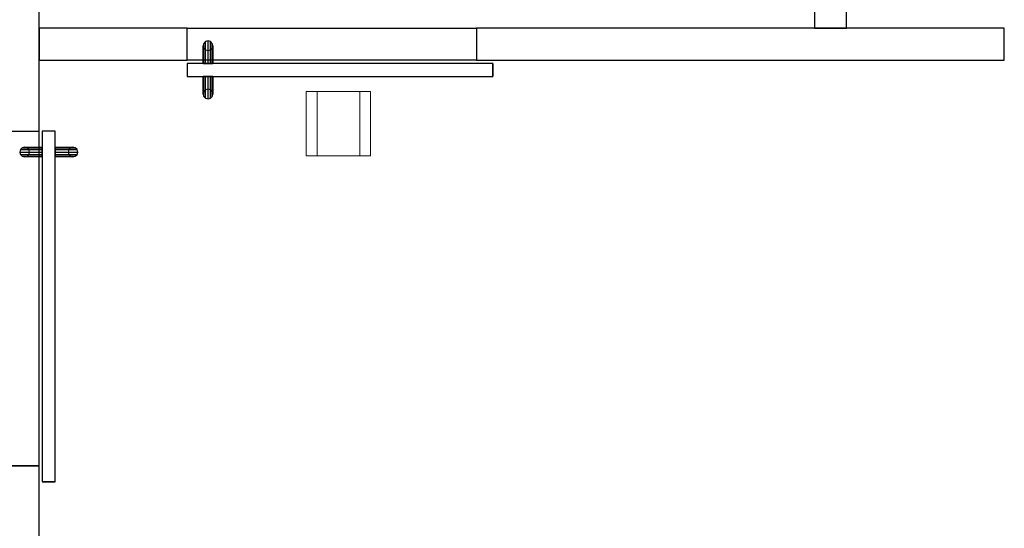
# Model space of a CAD drawing. Header units: metres. Extents: x 391.1 to 430.4, y 12.7 to 28.4.
# Tile 68 of 165: x 403.3 to 406.4, y 24.5 to 26.1. Entities that reach past the tile are written whole.
import ezdxf

# ---------------------------------------------------------------- set-up
doc = ezdxf.new("R2010")
doc.units = ezdxf.units.M
doc.layers.add('01_CARPINTERIA', color=5, linetype='Continuous', lineweight=25, true_color=0x0000ff)
for name, color, linetype, lineweight in [('A-DETL-GENF-OTLN', 7, 'Continuous', 18), ('A-GENM-____-OTLN', 7, 'Continuous', 18), ('A-WALL-____-MCUT', 7, 'Continuous', 25), ('A-WALL-____-OTLN', 7, 'Continuous', 25)]:
    doc.layers.add(name, color=color, linetype=linetype, lineweight=lineweight)

# ---------------------------------------------------------------- blocks, each defined once
blk = doc.blocks.new('Family - Envans PB-155467-02_TEL_P0')
at = {"layer": 'A-WALL-____-MCUT', "color": 253, "true_color": 0xaaaaaa}
for p, q in [((1.64, 0.1), (0, 0.1)), ((0, 0.1), (0, 0)), ((1.64, 0), (1.64, 0.1)), ((0, 0), (1.64, 0))]:
    blk.add_line(p, q, dxfattribs=at)
at = {"layer": 'A-WALL-____-OTLN', "color": 253, "true_color": 0xaaaaaa}
for p, q in [((1.64, 0.1), (0, 0.1)), ((0, 0.1), (0, 0)), ((1.64, 0), (1.64, 0.1)), ((0, 0), (1.64, 0))]:
    blk.add_line(p, q, dxfattribs=at)
at = {"layer": 'A-WALL-____-OTLN', "color": 253, "lineweight": 18, "true_color": 0xaaaaaa}
blk.add_line((0, 0), (1.64, 0), dxfattribs=at)
blk = doc.blocks.new('Family - Envans PB-155481-02_TEL_P0')
at = {"layer": 'A-WALL-____-MCUT', "color": 253, "true_color": 0xaaaaaa}
for p, q in [((2.02, 0.1), (0, 0.1)), ((0, 0.1), (0, 0)), ((2.02, 0), (2.02, 0.1)), ((0, 0), (2.02, 0))]:
    blk.add_line(p, q, dxfattribs=at)
at = {"layer": 'A-WALL-____-OTLN', "color": 253, "true_color": 0xaaaaaa}
for p, q in [((2.02, 0.1), (0, 0.1)), ((0, 0.1), (0, 0)), ((2.02, 0), (2.02, 0.1)), ((0, 0), (2.02, 0))]:
    blk.add_line(p, q, dxfattribs=at)
at = {"layer": 'A-WALL-____-OTLN', "color": 253, "lineweight": 18, "true_color": 0xaaaaaa}
blk.add_line((0, 0), (2.02, 0), dxfattribs=at)
blk = doc.blocks.new('Family - Envans PB-155636-02_TEL_P0')
at = {"layer": 'A-WALL-____-MCUT', "color": 253, "true_color": 0xaaaaaa}
for p, q in [((2.551, 0), (2.551, 0.1)), ((3.59, 0.1), (3.59, 0)), ((0, 0), (2.551, 0)), ((3.59, 0), (5.9575, 0))]:
    blk.add_line(p, q, dxfattribs=at)
at = {"layer": 'A-WALL-____-OTLN', "color": 253, "true_color": 0xaaaaaa}
for p, q in [((2.551, 0.1), (2.551, 0)), ((3.59, 0.1), (3.59, 0)), ((0, 0), (5.9575, 0)), ((2.551, 0), (3.59, 0))]:
    blk.add_line(p, q, dxfattribs=at)
at = {"layer": 'A-WALL-____-OTLN', "color": 253, "lineweight": 18, "true_color": 0xaaaaaa}
blk.add_line((-0.0988, 0), (5.9375, 0), dxfattribs=at)
blk = doc.blocks.new('Family - Vano de puerta PB-155638-02_TEL_P0')
at = {"layer": 'A-GENM-____-OTLN', "color": 253, "true_color": 0xaaaaaa}
for p, q in [((403.3564, 25.7308), (403.2564, 25.7308)), ((403.2564, 25.7308), (403.2564, 24.6917)), ((403.3564, 25.7308), (403.2564, 25.7308)), ((403.2564, 24.6917), (403.2564, 25.7308)), ((403.3564, 24.6917), (403.3564, 25.7308)), ((403.3564, 25.7308), (403.3564, 24.6917)), ((403.2564, 24.6917), (403.3564, 24.6917)), ((403.3564, 24.6917), (403.2564, 24.6917))]:
    blk.add_line(p, q, dxfattribs=at)
blk = doc.blocks.new('Family - Envans PB-155676-02_TEL_P0')
at = {"layer": 'A-WALL-____-MCUT', "color": 253, "true_color": 0xaaaaaa}
for p, q in [((0.46, 0.1), (0, 0.1)), ((0, 0.1), (0, 0)), ((0.46, 0), (0.46, 0.1)), ((0, 0), (0.46, 0))]:
    blk.add_line(p, q, dxfattribs=at)
at = {"layer": 'A-WALL-____-OTLN', "color": 253, "true_color": 0xaaaaaa}
for p, q in [((0.46, 0.1), (0, 0.1)), ((0, 0.1), (0, 0)), ((0.46, 0), (0.46, 0.1)), ((0, 0), (0.46, 0))]:
    blk.add_line(p, q, dxfattribs=at)
at = {"layer": 'A-WALL-____-OTLN', "color": 253, "lineweight": 18, "true_color": 0xaaaaaa}
blk.add_line((0, 0), (0.46, 0), dxfattribs=at)
blk = doc.blocks.new('Family - Envans PB-155680-02_TEL_P0')
at = {"layer": 'A-WALL-____-OTLN', "color": 253, "true_color": 0xaaaaaa}
for p, q in [((0, 0.1), (0.9, 0.1)), ((0, 0), (0, 0.1)), ((0, 0), (0, 0.1)), ((0, 0.1), (0.9, 0.1)), ((0.9, 0.1), (0.9, 0)), ((0.9, 0.1), (0.9, 0)), ((0.9, 0), (0, 0)), ((0.9, 0), (0, 0))]:
    blk.add_line(p, q, dxfattribs=at)
at = {"layer": 'A-WALL-____-OTLN', "color": 253, "lineweight": 18, "true_color": 0xaaaaaa}
blk.add_line((0, 0), (0.9, 0), dxfattribs=at)
blk = doc.blocks.new('Family - Vano de puerta PB-155682-02_TEL_P0')
at = {"layer": 'A-GENM-____-OTLN', "color": 253, "true_color": 0xaaaaaa}
for p, q in [((404.7164, 26.0508), (403.8164, 26.0508)), ((403.8164, 26.0508), (403.8164, 25.9508)), ((403.8164, 26.0508), (404.7164, 26.0508)), ((403.8164, 25.9508), (403.8164, 26.0508)), ((404.7164, 25.9508), (404.7164, 26.0508)), ((404.7164, 25.9508), (404.7164, 26.0508)), ((403.8164, 25.9508), (404.7164, 25.9508)), ((404.7164, 25.9508), (403.8164, 25.9508))]:
    blk.add_line(p, q, dxfattribs=at)
blk = doc.blocks.new('Family - LONDR55-XX_ZZ-ARQ-CAA-M3D-Londres55-155750-02_TEL_P0')
at = {"layer": '01_CARPINTERIA', "color": 161, "true_color": 0xaaaaff}
for p, q in [((0.8275, 0.218), (0.822, 0.2125)), ((0.8275, 0.218), (0.822, 0.2125)), ((0.835, 0.22), (0.8275, 0.218)), ((0.835, 0.22), (0.8275, 0.218)), ((0.8275, 0.218), (0.8275, 0.15)), ((0.8425, 0.218), (0.835, 0.22)), ((0.8425, 0.218), (0.835, 0.22)), ((0.835, 0.22), (0.835, 0.15)), ((0.848, 0.2125), (0.8425, 0.218)), ((0.848, 0.2125), (0.8425, 0.218)), ((0.8425, 0.218), (0.8425, 0.15)), ((0.822, 0.2125), (0.82, 0.205)), ((0.822, 0.2125), (0.82, 0.205)), ((0.82, 0.205), (0.822, 0.1975)), ((0.82, 0.205), (0.822, 0.1975)), ((0.82, 0.15), (0.82, 0.205)), ((0.822, 0.2125), (0.822, 0.15)), ((0.822, 0.1975), (0.8275, 0.192)), ((0.822, 0.1975), (0.8275, 0.192)), ((0.822, 0.1975), (0.822, 0.15)), ((0.8275, 0.192), (0.835, 0.19)), ((0.8275, 0.192), (0.835, 0.19)), ((0.8275, 0.192), (0.8275, 0.15)), ((0.835, 0.19), (0.8425, 0.192)), ((0.835, 0.19), (0.8425, 0.192)), ((0.835, 0.19), (0.835, 0.15)), ((0.8425, 0.192), (0.848, 0.1975)), ((0.8425, 0.192), (0.848, 0.1975)), ((0.8425, 0.192), (0.8425, 0.15)), ((0.85, 0.205), (0.848, 0.2125)), ((0.85, 0.205), (0.848, 0.2125)), ((0.848, 0.2125), (0.848, 0.15)), ((0.848, 0.1975), (0.85, 0.205)), ((0.848, 0.1975), (0.85, 0.205)), ((0.848, 0.1975), (0.848, 0.15)), ((0.85, 0.205), (0.85, 0.15)), ((0.9, 0.15), (-0.05, 0.15)), ((-0.05, 0.15), (-0.05, 0.11)), ((0.9, 0.15), (-0.05, 0.15)), ((-0.05, 0.11), (-0.05, 0.15)), ((0.822, 0.15), (0.82, 0.15)), ((0.82, 0.15), (0.822, 0.15)), ((0.822, 0.15), (0.8275, 0.15)), ((0.8275, 0.15), (0.822, 0.15)), ((0.8275, 0.15), (0.835, 0.15)), ((0.835, 0.15), (0.8275, 0.15)), ((0.835, 0.15), (0.8425, 0.15)), ((0.8425, 0.15), (0.835, 0.15)), ((0.8425, 0.15), (0.848, 0.15)), ((0.848, 0.15), (0.8425, 0.15)), ((0.848, 0.15), (0.85, 0.15)), ((0.85, 0.15), (0.848, 0.15)), ((0.9, 0.11), (0.9, 0.15)), ((0.9, 0.11), (0.9, 0.15)), ((-0.05, 0.11), (0.9, 0.11)), ((-0.05, 0.11), (0.9, 0.11)), ((0.82, 0.055), (0.82, 0.11)), ((0.822, 0.11), (0.82, 0.11)), ((0.82, 0.11), (0.822, 0.11)), ((0.822, 0.11), (0.822, 0.0475)), ((0.822, 0.11), (0.822, 0.0625)), ((0.822, 0.11), (0.8275, 0.11)), ((0.8275, 0.11), (0.822, 0.11)), ((0.8275, 0.11), (0.8275, 0.042)), ((0.8275, 0.11), (0.8275, 0.068)), ((0.8275, 0.11), (0.835, 0.11)), ((0.835, 0.11), (0.8275, 0.11)), ((0.835, 0.11), (0.835, 0.04)), ((0.835, 0.11), (0.835, 0.07)), ((0.835, 0.11), (0.8425, 0.11)), ((0.8425, 0.11), (0.835, 0.11)), ((0.8425, 0.11), (0.8425, 0.042)), ((0.8425, 0.11), (0.8425, 0.068)), ((0.8425, 0.11), (0.848, 0.11)), ((0.848, 0.11), (0.8425, 0.11)), ((0.848, 0.11), (0.848, 0.0475)), ((0.848, 0.11), (0.848, 0.0625)), ((0.848, 0.11), (0.85, 0.11)), ((0.85, 0.11), (0.848, 0.11)), ((0.85, 0.11), (0.85, 0.055)), ((0.822, 0.0625), (0.82, 0.055)), ((0.822, 0.0625), (0.82, 0.055)), ((0.8275, 0.068), (0.822, 0.0625)), ((0.8275, 0.068), (0.822, 0.0625)), ((0.835, 0.07), (0.8275, 0.068)), ((0.835, 0.07), (0.8275, 0.068)), ((0.8425, 0.068), (0.835, 0.07)), ((0.8425, 0.068), (0.835, 0.07)), ((0.848, 0.0625), (0.8425, 0.068)), ((0.848, 0.0625), (0.8425, 0.068)), ((0.85, 0.055), (0.848, 0.0625)), ((0.85, 0.055), (0.848, 0.0625)), ((0.82, 0.055), (0.822, 0.0475)), ((0.82, 0.055), (0.822, 0.0475)), ((0.822, 0.0475), (0.8275, 0.042)), ((0.822, 0.0475), (0.8275, 0.042)), ((0.8275, 0.042), (0.835, 0.04)), ((0.8275, 0.042), (0.835, 0.04)), ((0.835, 0.04), (0.8425, 0.042)), ((0.835, 0.04), (0.8425, 0.042)), ((0.8425, 0.042), (0.848, 0.0475)), ((0.8425, 0.042), (0.848, 0.0475)), ((0.848, 0.0475), (0.85, 0.055)), ((0.848, 0.0475), (0.85, 0.055))]:
    blk.add_line(p, q, dxfattribs=at)
blk = doc.blocks.new('Family - Porta PB-155751-02_TEL_P0')
blk.add_blockref('Family - LONDR55-XX_ZZ-ARQ-CAA-M3D-Londres55-155750-02_TEL_P0', (0, 0))
blk = doc.blocks.new('Family - LONDR55-XX_ZZ-ARQ-CAA-M3D-Londres55-155827-02_TEL_P0')
at = {"layer": '01_CARPINTERIA', "color": 161, "true_color": 0xaaaaff}
for p, q in [((0.0575, 0.218), (0.052, 0.2125)), ((0.0575, 0.218), (0.052, 0.2125)), ((0.065, 0.22), (0.0575, 0.218)), ((0.065, 0.22), (0.0575, 0.218)), ((0.0575, 0.15), (0.0575, 0.218)), ((0.0725, 0.218), (0.065, 0.22)), ((0.0725, 0.218), (0.065, 0.22)), ((0.065, 0.15), (0.065, 0.22)), ((0.078, 0.2125), (0.0725, 0.218)), ((0.078, 0.2125), (0.0725, 0.218)), ((0.0725, 0.15), (0.0725, 0.218)), ((0.052, 0.2125), (0.05, 0.205)), ((0.052, 0.2125), (0.05, 0.205)), ((0.05, 0.205), (0.052, 0.1975)), ((0.05, 0.15), (0.05, 0.205)), ((0.05, 0.205), (0.052, 0.1975)), ((0.052, 0.15), (0.052, 0.2125)), ((0.052, 0.1975), (0.0575, 0.192)), ((0.052, 0.15), (0.052, 0.1975)), ((0.052, 0.1975), (0.0575, 0.192)), ((0.0575, 0.192), (0.065, 0.19)), ((0.0575, 0.15), (0.0575, 0.192)), ((0.0575, 0.192), (0.065, 0.19)), ((0.065, 0.19), (0.0725, 0.192)), ((0.065, 0.19), (0.0725, 0.192)), ((0.065, 0.15), (0.065, 0.19)), ((0.0725, 0.192), (0.078, 0.1975)), ((0.0725, 0.192), (0.078, 0.1975)), ((0.0725, 0.15), (0.0725, 0.192)), ((0.08, 0.205), (0.078, 0.2125)), ((0.08, 0.205), (0.078, 0.2125)), ((0.078, 0.15), (0.078, 0.2125)), ((0.078, 0.1975), (0.08, 0.205)), ((0.078, 0.1975), (0.08, 0.205)), ((0.078, 0.15), (0.078, 0.1975)), ((0.08, 0.205), (0.08, 0.15)), ((1.089, 0.15), (0, 0.15)), ((0, 0.15), (0, 0.11)), ((1.089, 0.15), (0, 0.15)), ((0, 0.15), (0, 0.11)), ((0.052, 0.15), (0.05, 0.15)), ((0.05, 0.15), (0.052, 0.15)), ((0.0575, 0.15), (0.052, 0.15)), ((0.052, 0.15), (0.0575, 0.15)), ((0.065, 0.15), (0.0575, 0.15)), ((0.0575, 0.15), (0.065, 0.15)), ((0.0725, 0.15), (0.065, 0.15)), ((0.065, 0.15), (0.0725, 0.15)), ((0.078, 0.15), (0.0725, 0.15)), ((0.0725, 0.15), (0.078, 0.15)), ((0.078, 0.15), (0.08, 0.15)), ((0.08, 0.15), (0.078, 0.15)), ((1.089, 0.11), (1.089, 0.15)), ((1.089, 0.15), (1.089, 0.11)), ((0, 0.11), (1.089, 0.11)), ((0, 0.11), (1.089, 0.11)), ((0.05, 0.055), (0.05, 0.11)), ((0.052, 0.11), (0.05, 0.11)), ((0.05, 0.11), (0.052, 0.11)), ((0.052, 0.0475), (0.052, 0.11)), ((0.052, 0.0625), (0.052, 0.11)), ((0.0575, 0.11), (0.052, 0.11)), ((0.052, 0.11), (0.0575, 0.11)), ((0.0575, 0.042), (0.0575, 0.11)), ((0.0575, 0.068), (0.0575, 0.11)), ((0.065, 0.11), (0.0575, 0.11)), ((0.0575, 0.11), (0.065, 0.11)), ((0.065, 0.04), (0.065, 0.11)), ((0.065, 0.07), (0.065, 0.11)), ((0.0725, 0.11), (0.065, 0.11)), ((0.065, 0.11), (0.0725, 0.11)), ((0.0725, 0.042), (0.0725, 0.11)), ((0.0725, 0.068), (0.0725, 0.11)), ((0.078, 0.11), (0.0725, 0.11)), ((0.0725, 0.11), (0.078, 0.11)), ((0.078, 0.0475), (0.078, 0.11)), ((0.078, 0.0625), (0.078, 0.11)), ((0.078, 0.11), (0.08, 0.11)), ((0.08, 0.11), (0.078, 0.11)), ((0.08, 0.11), (0.08, 0.055)), ((0.052, 0.0625), (0.05, 0.055)), ((0.052, 0.0625), (0.05, 0.055)), ((0.0575, 0.068), (0.052, 0.0625)), ((0.0575, 0.068), (0.052, 0.0625)), ((0.065, 0.07), (0.0575, 0.068)), ((0.065, 0.07), (0.0575, 0.068)), ((0.0725, 0.068), (0.065, 0.07)), ((0.0725, 0.068), (0.065, 0.07)), ((0.078, 0.0625), (0.0725, 0.068)), ((0.078, 0.0625), (0.0725, 0.068)), ((0.08, 0.055), (0.078, 0.0625)), ((0.08, 0.055), (0.078, 0.0625)), ((0.05, 0.055), (0.052, 0.0475)), ((0.05, 0.055), (0.052, 0.0475)), ((0.052, 0.0475), (0.0575, 0.042)), ((0.052, 0.0475), (0.0575, 0.042)), ((0.0575, 0.042), (0.065, 0.04)), ((0.0575, 0.042), (0.065, 0.04)), ((0.065, 0.04), (0.0725, 0.042)), ((0.065, 0.04), (0.0725, 0.042)), ((0.0725, 0.042), (0.078, 0.0475)), ((0.0725, 0.042), (0.078, 0.0475)), ((0.078, 0.0475), (0.08, 0.055)), ((0.078, 0.0475), (0.08, 0.055))]:
    blk.add_line(p, q, dxfattribs=at)
blk = doc.blocks.new('Family - Porta PB-155828-02_TEL_P0')
blk.add_blockref('Family - LONDR55-XX_ZZ-ARQ-CAA-M3D-Londres55-155827-02_TEL_P0', (0, 0))
blk = doc.blocks.new('LONDR55-XX_ZZ-ARQ-CAA-M3D-Londres55_ifc-1-02_TEL_P0')
at = {"layer": '01_CARPINTERIA', "color": 253, "lineweight": 18, "true_color": 0xaaaaaa}
for name, p, rotation in [('Family - Porta PB-155751-02_TEL_P0', (404.7164, 26.0508), 180), ('Family - Porta PB-155828-02_TEL_P0', (403.2564, 25.7308), 270)]:
    blk.add_blockref(name, p, dxfattribs=dict(at, rotation=rotation))
at = {"layer": 'A-GENM-____-OTLN', "color": 253, "lineweight": 18, "true_color": 0xaaaaaa}
for name in ['Family - Vano de puerta PB-155682-02_TEL_P0', 'Family - Vano de puerta PB-155638-02_TEL_P0']:
    blk.add_blockref(name, (0, 0), dxfattribs=at)
at = {"layer": 'A-WALL-____-OTLN', "color": 253, "lineweight": 18, "true_color": 0xaaaaaa, "rotation": 90}
for name, p in [('Family - Envans PB-155636-02_TEL_P0', (403.3564, 22.1408)), ('Family - Envans PB-155481-02_TEL_P0', (405.8664, 26.0508))]:
    blk.add_blockref(name, p, dxfattribs=at)
at = {"layer": 'A-WALL-____-OTLN', "color": 253, "lineweight": 18, "true_color": 0xaaaaaa}
for name, p in [('Family - Envans PB-155676-02_TEL_P0', (403.3564, 25.9508)), ('Family - Envans PB-155680-02_TEL_P0', (403.8164, 25.9508)), ('Family - Envans PB-155467-02_TEL_P0', (404.7164, 25.9508))]:
    blk.add_blockref(name, p, dxfattribs=at)
blk = doc.blocks.new('ZYR_08_05 Indicador Optic Sostre - 01 Detector Optic 01-525865-02_TEL_P0')
at = {"layer": 'A-DETL-GENF-OTLN'}
for p, q in [((-0.1, 0.1), (0.1, 0.1)), ((-0.1, -0.1), (-0.1, 0.1)), ((-0.066, -0.1), (-0.066, 0.1)), ((0.066, -0.1), (0.066, 0.1)), ((0.1, 0.1), (0.1, -0.1)), ((0.1, -0.1), (-0.1, -0.1))]:
    blk.add_line(p, q, dxfattribs=at)

msp = doc.modelspace()

# ---------------------------------------------------------------- block references
at = {"lineweight": 5}
msp.add_blockref('LONDR55-XX_ZZ-ARQ-CAA-M3D-Londres55_ifc-1-02_TEL_P0', (0, 0), dxfattribs=at)
at = {"layer": 'A-DETL-GENF-OTLN'}
msp.add_blockref('ZYR_08_05 Indicador Optic Sostre - 01 Detector Optic 01-525865-02_TEL_P0', (404.2868, 25.7538), dxfattribs=at)

doc.saveas('drawing.dxf')
